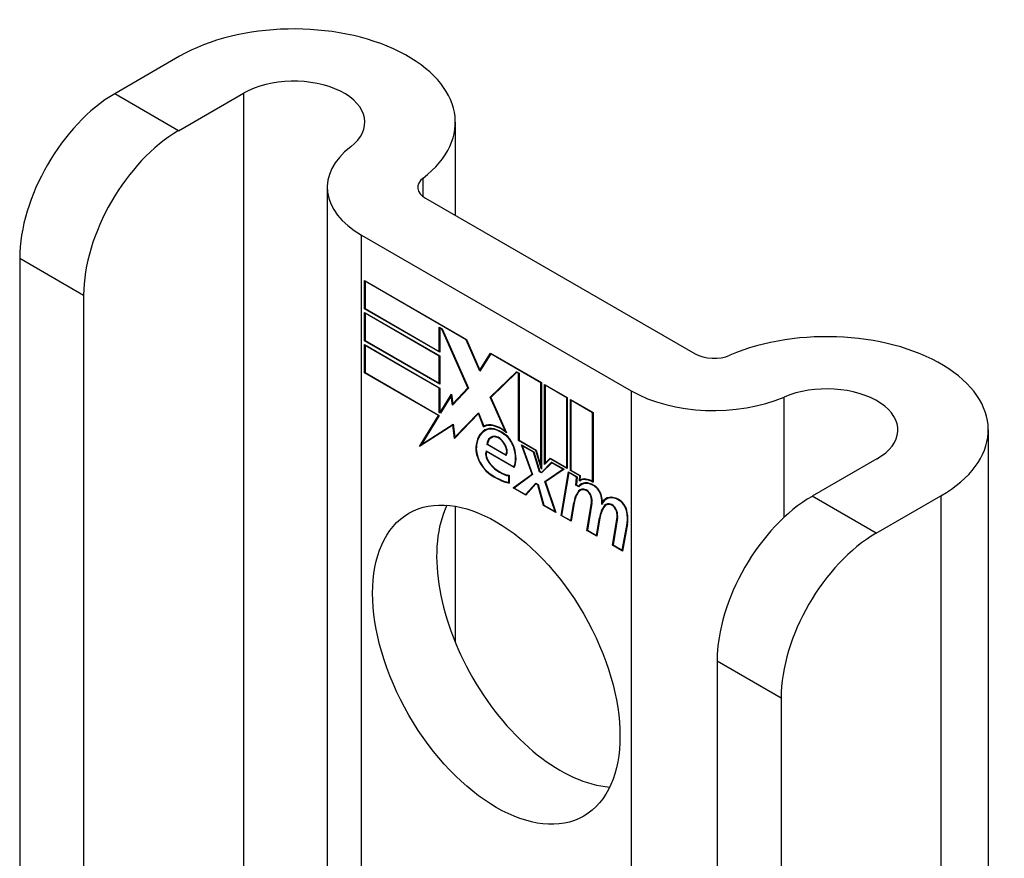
# Model space of a CAD drawing. Header units: inches. Extents: x 635 to 746, y 249 to 346.
# Tile 34 of 119: x 644.508 to 645.651, y 344.891 to 345.865. Entities that reach past the tile are written whole.
import ezdxf

# ---------------------------------------------------------------- set-up
doc = ezdxf.new("R2010")
doc.units = ezdxf.units.IN
doc.header["$MEASUREMENT"] = 0
doc.layers.add('Visible Edges(ANSI)', color=7, linetype='Continuous', lineweight=25)
doc.layers.add('Visible Tangent Edges(ANSI)', color=7, linetype='Continuous', lineweight=25)

msp = doc.modelspace()

# ---------------------------------------------------------------- linework, layer by layer
at = {"layer": 'Visible Edges(ANSI)'}
for p, q in [((644.6933, 345.8222), (644.618, 345.7787)), ((644.6922, 345.7358), (644.7676, 345.7793)), ((645.0134, 345.7456), (645.0134, 345.6374)), ((644.8648, 345.67), (644.8648, 344.6716)), ((644.9788, 345.6573), (645.2917, 345.4767)), ((644.9046, 345.6145), (645.2174, 345.4339)), ((644.5077, 345.5876), (644.5077, 344.8218)), ((644.9081, 345.529), (644.9081, 345.5618)), ((644.9081, 345.5618), (645.0264, 345.4935)), ((644.9087, 345.5609), (644.9092, 345.5612)), ((644.9087, 345.5609), (644.9087, 345.5294)), ((645.0261, 345.4931), (644.9087, 345.5609)), ((644.5819, 345.5448), (644.5819, 344.7789)), ((644.9081, 345.529), (644.9087, 345.5294)), ((644.9954, 345.4787), (644.9081, 345.529)), ((644.9087, 345.5294), (644.9948, 345.4796)), ((644.9081, 345.492), (644.9081, 345.5248)), ((644.9081, 345.5248), (644.9954, 345.4744)), ((644.9087, 345.5238), (644.9092, 345.5242)), ((644.9087, 345.5238), (644.9087, 345.4923)), ((644.9948, 345.4741), (644.9087, 345.5238)), ((644.9948, 345.4796), (644.9948, 345.5078)), ((644.9948, 345.5078), (644.998, 345.5059)), ((644.9954, 345.5069), (644.9959, 345.5072)), ((644.9977, 345.5055), (644.9954, 345.5069)), ((644.9954, 345.5069), (644.9954, 345.4787)), ((644.9977, 345.5055), (644.9981, 345.5057)), ((645.028, 345.4372), (644.9977, 345.5055)), ((644.998, 345.5059), (645.0286, 345.4368)), ((645.0261, 345.4931), (645.0265, 345.4933)), ((645.0264, 345.4935), (645.042, 345.4579)), ((644.9081, 345.492), (644.9087, 345.4923)), ((644.9954, 345.4416), (644.9081, 345.492)), ((644.9081, 345.4546), (644.9081, 345.4874)), ((644.9081, 345.4874), (644.9954, 345.437)), ((644.9087, 345.4923), (644.9948, 345.4426)), ((644.9087, 345.4865), (644.9092, 345.4868)), ((644.9948, 345.4367), (644.9087, 345.4865)), ((644.9087, 345.4865), (644.9087, 345.455)), ((645.042, 345.4567), (645.0261, 345.4931)), ((644.9948, 345.4796), (644.9954, 345.4799)), ((644.9948, 345.4741), (644.9954, 345.4744)), ((644.9948, 345.4426), (644.9948, 345.4741)), ((644.9954, 345.4744), (644.9954, 345.4416)), ((645.042, 345.4579), (645.0542, 345.4775)), ((645.0545, 345.4767), (645.042, 345.4567)), ((645.0542, 345.4775), (645.1134, 345.4433)), ((645.0545, 345.4767), (645.0551, 345.477)), ((645.1128, 345.443), (645.0545, 345.4767)), ((645.0549, 345.4771), (645.0547, 345.4767)), ((644.9081, 345.4546), (644.9087, 345.455)), ((644.9938, 345.4052), (644.9081, 345.4546)), ((644.9087, 345.455), (644.9947, 345.4053)), ((645.042, 345.4579), (645.0432, 345.4586)), ((645.0431, 345.4583), (645.043, 345.4585)), ((645.0538, 345.4264), (645.0844, 345.456)), ((645.0847, 345.4553), (645.0545, 345.426)), ((645.0553, 345.4272), (645.0848, 345.4558)), ((645.0844, 345.456), (645.0874, 345.4543)), ((645.0847, 345.4553), (645.0852, 345.4556)), ((645.0868, 345.454), (645.0847, 345.4553)), ((645.0868, 345.454), (645.0874, 345.4543)), ((645.0868, 345.3761), (645.0868, 345.454)), ((645.0874, 345.4543), (645.0874, 345.3764)), ((644.9948, 345.4426), (644.9954, 345.4429)), ((644.9948, 345.4367), (644.9954, 345.437)), ((644.9948, 345.4086), (644.9948, 345.4367)), ((644.9954, 345.437), (644.9954, 345.4089)), ((645.0286, 345.4368), (645.0103, 345.4172)), ((645.0106, 345.4186), (645.028, 345.4372)), ((645.0285, 345.4371), (645.012, 345.4194)), ((645.028, 345.4372), (645.0284, 345.4374)), ((645.1128, 345.443), (645.1134, 345.4433)), ((645.1128, 345.3461), (645.1128, 345.443)), ((645.1134, 345.4433), (645.1134, 345.3428)), ((645.1171, 345.3481), (645.1171, 345.4412)), ((645.1171, 345.4412), (645.1433, 345.426)), ((645.1176, 345.4403), (645.1181, 345.4406)), ((645.1176, 345.4403), (645.1176, 345.3497)), ((645.1428, 345.4257), (645.1176, 345.4403)), ((644.9959, 345.4086), (645.0089, 345.4298)), ((645.0087, 345.4281), (644.9962, 345.4078)), ((645.0087, 345.4281), (645.0091, 345.4284)), ((645.0103, 345.4172), (645.0087, 345.4281)), ((645.0091, 345.4286), (645.0088, 345.4282)), ((645.0089, 345.4298), (645.0106, 345.4186)), ((645.0538, 345.4264), (645.0553, 345.4272)), ((645.0716, 345.3866), (645.0538, 345.4264)), ((645.0545, 345.426), (645.0728, 345.385)), ((645.0554, 345.4269), (645.0553, 345.4272)), ((645.1428, 345.4257), (645.1433, 345.426)), ((645.1428, 345.3444), (645.1428, 345.4257)), ((645.1433, 345.426), (645.1433, 345.3435)), ((645.0106, 345.4186), (645.012, 345.4194)), ((645.0117, 345.4186), (645.0116, 345.4191)), ((645.147, 345.3414), (645.147, 345.4239)), ((645.147, 345.4239), (645.1733, 345.4087)), ((645.1476, 345.423), (645.1481, 345.4233)), ((645.1476, 345.423), (645.1476, 345.3417)), ((645.1728, 345.4084), (645.1476, 345.423)), ((644.9719, 345.3691), (644.9938, 345.4052)), ((644.9947, 345.4053), (644.9741, 345.3715)), ((644.9938, 345.4052), (644.9944, 345.4055)), ((644.9948, 345.4086), (644.9954, 345.4089)), ((644.9962, 345.4078), (644.9948, 345.4086)), ((644.9954, 345.4089), (644.9959, 345.4086)), ((644.9959, 345.4086), (644.9972, 345.4093)), ((644.997, 345.409), (644.9968, 345.4091)), ((645.0402, 345.4073), (645.0124, 345.3784)), ((645.0127, 345.3798), (645.0402, 345.4084)), ((645.0142, 345.3806), (645.0404, 345.408)), ((645.0402, 345.4084), (645.0464, 345.3929)), ((645.0402, 345.4073), (645.0406, 345.4076)), ((645.0463, 345.392), (645.0402, 345.4073)), ((645.1728, 345.4084), (645.1733, 345.4087)), ((645.1728, 345.3285), (645.1728, 345.4084)), ((645.1733, 345.4087), (645.1733, 345.3276)), ((645.0106, 345.3939), (644.9719, 345.3691)), ((644.9741, 345.3715), (645.011, 345.3951)), ((644.9755, 345.3723), (645.011, 345.395)), ((645.0106, 345.3939), (645.0111, 345.3942)), ((645.0124, 345.3784), (645.0106, 345.3939)), ((645.011, 345.3951), (645.0127, 345.3798)), ((645.0463, 345.392), (645.0477, 345.3928)), ((645.0475, 345.3933), (645.0477, 345.3928)), ((645.0127, 345.3798), (645.0142, 345.3806)), ((645.0137, 345.3804), (645.0138, 345.3798)), ((645.0479, 345.3876), (645.0493, 345.3884)), ((645.055, 345.3793), (645.0564, 345.3801)), ((645.0706, 345.3829), (645.0711, 345.3832)), ((645.0716, 345.3866), (645.072, 345.3868)), ((645.6321, 345.3884), (645.6321, 344.2285)), ((644.9743, 345.3715), (644.9734, 345.3701)), ((644.9741, 345.3715), (644.9755, 345.3723)), ((645.0502, 345.3714), (645.0508, 345.3717)), ((645.0723, 345.3586), (645.0502, 345.3714)), ((645.0508, 345.3717), (645.072, 345.3594)), ((645.0868, 345.3761), (645.0874, 345.3764)), ((645.1067, 345.3646), (645.0868, 345.3761)), ((645.0874, 345.3764), (645.1071, 345.365)), ((645.1025, 345.3369), (645.0903, 345.3712)), ((645.0903, 345.3712), (645.1046, 345.3629)), ((645.0912, 345.3701), (645.0917, 345.3704)), ((645.0912, 345.3701), (645.1031, 345.3365)), ((645.1043, 345.3625), (645.0912, 345.3701)), ((645.0491, 345.3641), (645.0815, 345.3454)), ((645.0495, 345.3632), (645.05, 345.3636)), ((645.0818, 345.3446), (645.0495, 345.3632)), ((645.072, 345.3594), (645.073, 345.36)), ((645.0729, 345.3599), (645.073, 345.3599)), ((645.1043, 345.3625), (645.1047, 345.3628)), ((645.1112, 345.3398), (645.1043, 345.3625)), ((645.1046, 345.3629), (645.1115, 345.3402)), ((645.1067, 345.3646), (645.1071, 345.3649)), ((645.1134, 345.3428), (645.1067, 345.3646)), ((645.1071, 345.365), (645.1128, 345.3461)), ((645.0815, 345.3454), (645.0824, 345.3459)), ((645.0823, 345.3459), (645.0824, 345.3459)), ((645.1128, 345.3461), (645.1134, 345.3464)), ((645.1134, 345.3391), (645.1252, 345.3511)), ((645.1254, 345.3503), (645.1136, 345.3384)), ((645.1255, 345.3509), (645.1148, 345.34)), ((645.1237, 345.3548), (645.1171, 345.3481)), ((645.1176, 345.3497), (645.1234, 345.3556)), ((645.1176, 345.3497), (645.119, 345.3505)), ((645.1185, 345.3502), (645.1185, 345.3495)), ((645.119, 345.3505), (645.1238, 345.3554)), ((645.1234, 345.3556), (645.1428, 345.3444)), ((645.1237, 345.3548), (645.1242, 345.3551)), ((645.1433, 345.3435), (645.1237, 345.3548)), ((645.1252, 345.3511), (645.1396, 345.3427)), ((645.1254, 345.3503), (645.126, 345.3506)), ((645.1384, 345.3428), (645.1254, 345.3503)), ((645.1428, 345.3444), (645.1433, 345.3447)), ((645.5029, 345.3547), (645.4276, 345.3113)), ((645.0754, 345.3351), (645.076, 345.3354)), ((645.0754, 345.3273), (645.0754, 345.3351)), ((645.076, 345.3357), (645.076, 345.3265)), ((645.0807, 345.321), (645.1025, 345.3369)), ((645.1031, 345.3365), (645.0819, 345.3209)), ((645.1029, 345.337), (645.0822, 345.3218)), ((645.1025, 345.3369), (645.1029, 345.3371)), ((645.1112, 345.3398), (645.1117, 345.3401)), ((645.1136, 345.3384), (645.1112, 345.3398)), ((645.1115, 345.3402), (645.1134, 345.3391)), ((645.1134, 345.3391), (645.1148, 345.34)), ((645.1147, 345.3394), (645.1142, 345.3396)), ((645.1175, 345.3285), (645.1384, 345.3428)), ((645.1396, 345.3427), (645.1181, 345.3281)), ((645.1189, 345.3294), (645.139, 345.3431)), ((645.1362, 345.289), (645.1447, 345.3398)), ((645.1451, 345.3389), (645.1368, 345.2892)), ((645.1384, 345.3428), (645.1389, 345.3431)), ((645.1447, 345.3398), (645.1547, 345.334)), ((645.1451, 345.3389), (645.1456, 345.3392)), ((645.1541, 345.3337), (645.1451, 345.3389)), ((645.147, 345.3414), (645.1476, 345.3417)), ((645.1579, 345.3351), (645.147, 345.3414)), ((645.1476, 345.3417), (645.1585, 345.3354)), ((645.1534, 345.3244), (645.1541, 345.3337)), ((645.1547, 345.334), (645.154, 345.3246)), ((645.1541, 345.3337), (645.1547, 345.334)), ((645.1574, 345.3291), (645.1579, 345.3351)), ((645.1579, 345.3351), (645.1584, 345.3354)), ((645.1585, 345.3354), (645.1581, 345.3303)), ((645.0754, 345.3273), (645.076, 345.3276)), ((645.0948, 345.3135), (645.1067, 345.3265)), ((645.107, 345.3257), (645.0951, 345.3127)), ((645.0962, 345.3143), (645.1072, 345.3263)), ((645.1067, 345.3265), (645.1095, 345.3249)), ((645.107, 345.3257), (645.1075, 345.326)), ((645.1091, 345.3245), (645.107, 345.3257)), ((645.1091, 345.3245), (645.1095, 345.3248)), ((645.1157, 345.3008), (645.1091, 345.3245)), ((645.1095, 345.3249), (645.1161, 345.3012)), ((645.1175, 345.3285), (645.1189, 345.3294)), ((645.1292, 345.2936), (645.1175, 345.3285)), ((645.1181, 345.3281), (645.1301, 345.2925)), ((645.1191, 345.3287), (645.1189, 345.3294)), ((645.1534, 345.3244), (645.154, 345.3247)), ((645.1568, 345.3224), (645.1534, 345.3244)), ((645.154, 345.3246), (645.1565, 345.3232)), ((645.1565, 345.3232), (645.158, 345.324)), ((645.1578, 345.3235), (645.1574, 345.3237)), ((645.1578, 345.3293), (645.1593, 345.3301)), ((645.1589, 345.3307), (645.1588, 345.3299)), ((645.1598, 345.325), (645.1612, 345.3258)), ((645.1728, 345.3285), (645.1733, 345.3288)), ((645.0807, 345.321), (645.0822, 345.3218)), ((645.0951, 345.3127), (645.0807, 345.321)), ((645.0819, 345.3209), (645.0948, 345.3135)), ((645.0822, 345.3218), (645.0827, 345.3215)), ((645.0948, 345.3135), (645.0962, 345.3143)), ((645.0957, 345.314), (645.096, 345.3138)), ((645.1586, 345.3184), (645.1601, 345.3192)), ((645.5019, 345.2684), (645.5772, 345.3119)), ((645.0134, 345.2998), (645.0134, 345.1415)), ((645.1157, 345.3008), (645.1163, 345.3011)), ((645.1301, 345.2925), (645.1157, 345.3008)), ((645.1161, 345.3012), (645.1292, 345.2936)), ((645.1474, 345.2831), (645.1508, 345.3036)), ((645.1513, 345.3032), (645.1478, 345.2823)), ((645.1661, 345.2717), (645.1715, 345.3038)), ((645.172, 345.3034), (645.1668, 345.2719)), ((645.1842, 345.3045), (645.1855, 345.3052)), ((645.1864, 345.3005), (645.1878, 345.3013)), ((645.1883, 345.3012), (645.1898, 345.302)), ((645.1887, 345.3081), (645.1901, 345.3089)), ((645.1292, 345.2936), (645.1296, 345.2938)), ((645.1362, 345.289), (645.1368, 345.2894)), ((645.1478, 345.2823), (645.1362, 345.289)), ((645.1368, 345.2892), (645.1474, 345.2831)), ((645.1474, 345.2831), (645.148, 345.2835)), ((645.1773, 345.2658), (645.1808, 345.2863)), ((645.1813, 345.2859), (645.1778, 345.265)), ((645.1808, 345.2863), (645.1814, 345.2867)), ((645.1958, 345.2546), (645.2012, 345.2867)), ((645.2017, 345.2863), (645.1965, 345.2548)), ((645.207, 345.2487), (645.2129, 345.2798)), ((645.2134, 345.2794), (645.2075, 345.2478)), ((645.1661, 345.2717), (645.1668, 345.2721)), ((645.1778, 345.265), (645.1661, 345.2717)), ((645.1668, 345.2719), (645.1773, 345.2658)), ((645.1773, 345.2658), (645.178, 345.2662)), ((645.1958, 345.2546), (645.1965, 345.2549)), ((645.2075, 345.2478), (645.1958, 345.2546)), ((645.1965, 345.2548), (645.207, 345.2487)), ((645.207, 345.2487), (645.2077, 345.2491)), ((645.3173, 345.1202), (645.3173, 344.3543)), ((645.3916, 345.0773), (645.3916, 344.3115))]:
    msp.add_line(p, q, dxfattribs=at)
for centre, major_axis, start_param, end_param in [((644.8259, 345.7456), (0.1875, 0), 5.640144, 8.63938), ((644.8259, 345.7456), (0.0825, 0), 5.640144, 8.63938), ((644.618, 345.6513), (-0.078, -0.1351), 3.926991, 5.497787), ((644.6922, 345.6085), (0.078, 0.1351), 0.785398, 2.356194), ((645.0008, 345.67), (-0.136, 0), 5.640144, 7.068583), ((645.0008, 345.67), (-0.031, 0), 5.640144, 7.068583), ((645.4446, 345.3884), (0.1875, 0), 5.497787, 8.497023), ((645.3136, 345.4894), (0.031, 0), 3.926991, 5.35543), ((645.4446, 345.3884), (0.0825, 0), 5.497787, 8.497023), ((645.3136, 345.4894), (-0.136, 0), 0.785398, 2.213838), ((645.0663, 345.3559), (-0.0206, 0.0357), 5.272274, 6.251395), ((645.0663, 345.3559), (-0.021, 0.0364), 5.317289, 6.229324), ((645.0677, 345.3567), (-0.0206, 0.0357), 6.047724, 6.251395), ((645.0663, 345.3559), (-0.0187, 0.0323), 5.330385, 6.268672), ((645.0663, 345.3559), (-0.0183, 0.0317), 5.329545, 6.268672), ((645.0724, 345.3451), (-0.0249, 0.0431), 6.268672, 7.008625), ((645.0724, 345.3451), (-0.0245, 0.0424), 6.268672, 7.008625), ((645.0738, 345.3459), (-0.0249, 0.0431), 0.028947, 0.295885), ((645.0738, 345.3459), (-0.0245, 0.0424), 6.268672, 6.283185), ((645.0677, 345.3567), (-0.0183, 0.0317), 6.051884, 6.268672), ((645.0655, 345.3611), (-0.0109, 0.0188), 5.836026, 6.985262), ((645.0655, 345.3611), (-0.0105, 0.0182), 5.836026, 6.946368), ((645.0669, 345.3619), (-0.0109, 0.0188), 0.065067, 0.331662), ((645.0669, 345.3619), (-0.0105, 0.0182), 6.079217, 6.283185), ((645.0638, 345.3677), (0.0072, -0.0125), 1.678399, 2.694434), ((645.0638, 345.3677), (-0.0068, 0.0119), 4.819991, 5.836026), ((645.0695, 345.3687), (-0.0091, 0.0158), 4.343155, 5.413588), ((645.0695, 345.3687), (0.0095, -0.0165), 1.201563, 2.270327), ((645.0547, 345.3566), (-0.0123, 0.0214), 0.72544, 2.208898), ((645.0646, 345.3684), (0.006, -0.0103), 0.287189, 1.678399), ((645.0646, 345.3684), (0.0063, -0.011), 0.251695, 1.678399), ((645.059, 345.3694), (0.0173, -0.0299), 0.38335, 1.201563), ((645.059, 345.3694), (0.0176, -0.0305), 0.369234, 1.201563), ((645.0547, 345.3566), (0.012, -0.0207), 3.867033, 5.35049), ((645.0576, 345.3558), (-0.0064, 0.011), 0.453624, 1.914249), ((645.0576, 345.3558), (0.006, -0.0104), 3.639467, 5.055842), ((645.0656, 345.3706), (-0.0196, 0.0339), 1.914249, 2.72139), ((645.0656, 345.3706), (0.0192, -0.0332), 5.055842, 5.891549), ((645.06, 345.3949), (-0.0379, 0.0657), 2.208898, 2.658734), ((645.06, 345.3949), (0.0376, -0.0651), 5.35049, 5.792995), ((645.1744, 345.2996), (-0.015, 0.026), 5.48867, 6.499805), ((645.1744, 345.2996), (-0.0146, 0.0253), 5.48867, 6.513784), ((645.1728, 345.3033), (-0.015, 0.026), 5.47676, 6.310847), ((645.1758, 345.3005), (-0.015, 0.026), 0.047158, 0.216619), ((645.1728, 345.3033), (-0.0154, 0.0266), 5.501665, 6.243634), ((645.1743, 345.3042), (-0.015, 0.026), 6.059998, 6.283185), ((645.1758, 345.3005), (-0.0146, 0.0253), 6.06115, 6.283185), ((645.1745, 345.3137), (0.0063, -0.011), 1.081978, 2.347078), ((645.1745, 345.3137), (-0.006, 0.0103), 4.223571, 5.48867), ((645.1918, 345.2716), (-0.0294, 0.051), 0.219898, 0.610865), ((645.1918, 345.2716), (-0.0291, 0.0503), 0.219898, 0.610865), ((645.1932, 345.2724), (-0.0294, 0.051), 0.219898, 0.291612), ((645.1665, 345.3047), (-0.0083, 0.0143), 5.603031, 6.503084), ((645.1665, 345.3047), (-0.0079, 0.0136), 5.603031, 6.503084), ((645.1679, 345.3056), (-0.0083, 0.0143), 0.085815, 0.219898), ((645.1679, 345.3056), (-0.0079, 0.0136), 6.100483, 6.283185), ((645.1659, 345.3118), (0.00412, -0.00714), 1.196548, 2.461438), ((645.1659, 345.3118), (-0.00375, 0.0065), 4.33814, 5.603031), ((645.1608, 345.3122), (-0.0077, 0.0133), 3.752458, 4.33814), ((645.1608, 345.3122), (0.0081, -0.014), 0.610865, 1.196548), ((645.1588, 345.3173), (-0.0176, 0.0305), 3.88819, 4.223571), ((645.1588, 345.3173), (0.018, -0.0312), 0.848525, 1.081978), ((645.2037, 345.2822), (-0.015, 0.0259), 5.492181, 6.733718), ((645.2037, 345.2822), (-0.0153, 0.0266), 5.492181, 6.613939), ((645.4276, 345.1839), (-0.078, -0.1351), 3.926991, 5.497787), ((645.1353, 345.1588), (-0.1015, 0.1758), 0.374433, 2.76716), ((645.2219, 345.2549), (-0.0294, 0.051), 0.236534, 0.625184), ((645.2219, 345.2549), (-0.0291, 0.0503), 0.236639, 0.625276), ((645.1602, 345.3181), (-0.0176, 0.0305), 3.959823, 3.971212), ((645.2051, 345.283), (-0.0153, 0.0266), 0.046088, 0.313087), ((645.1962, 345.2876), (-0.0083, 0.0143), 5.604299, 6.503622), ((645.2233, 345.2557), (-0.0294, 0.051), 0.236534, 0.291612), ((645.1962, 345.2876), (-0.0079, 0.0136), 5.604299, 6.503242), ((645.1976, 345.2884), (-0.0083, 0.0143), 0.085815, 0.220437), ((645.1976, 345.2884), (-0.0079, 0.0136), 6.100483, 6.283185), ((645.2051, 345.283), (-0.015, 0.0259), 6.060079, 6.283185), ((645.1956, 345.2946), (0.00412, -0.00714), 1.196401, 2.462706), ((645.1956, 345.2946), (-0.00375, 0.0065), 4.337994, 5.604299), ((645.2037, 345.2965), (0.0066, -0.0114), 1.107844, 2.350588), ((645.2037, 345.2965), (-0.0062, 0.0107), 4.249437, 5.492181), ((645.1905, 345.295), (-0.0077, 0.0133), 3.752322, 4.337994), ((645.1905, 345.295), (0.0081, -0.014), 0.610998, 1.196401), ((645.1884, 345.2994), (-0.0176, 0.0305), 3.735005, 4.249437), ((645.1884, 345.2994), (0.018, -0.0312), 0.593412, 1.107844), ((645.5019, 345.141), (0.078, 0.1351), 0.785398, 2.356194)]:
    msp.add_ellipse(centre, major_axis=major_axis, ratio=0.57735, start_param=start_param, end_param=end_param, dxfattribs=at)
msp.add_ellipse((645.061, 345.1159), major_axis=(-0.1015, 0.1758), ratio=0.57735, dxfattribs=at)
at = {"layer": 'Visible Tangent Edges(ANSI)'}
for p, q in [((644.7676, 345.7793), (644.7676, 344.7277)), ((644.6922, 345.7358), (644.618, 345.7787)), ((644.9759, 345.6593), (644.9759, 345.6807)), ((644.9046, 344.6486), (644.9046, 345.6145)), ((644.5077, 345.5876), (644.5819, 345.5448)), ((645.2174, 345.4339), (645.2174, 344.4679)), ((645.3951, 345.2868), (645.3951, 345.4265)), ((645.0482, 345.3878), (645.0496, 345.3886)), ((645.0606, 345.3801), (645.0614, 345.3805)), ((645.0373, 345.3678), (645.0378, 345.3682)), ((645.0699, 345.3729), (645.0702, 345.3731)), ((645.0813, 345.3679), (645.0817, 345.3681)), ((645.0537, 345.3486), (645.0541, 345.3488)), ((645.0521, 345.3381), (645.0526, 345.3384)), ((645.1746, 345.3234), (645.1751, 345.3237)), ((645.1567, 345.3176), (645.1581, 345.3185)), ((645.1653, 345.3182), (645.1659, 345.3185)), ((645.1708, 345.3114), (645.1712, 345.3117)), ((645.1826, 345.3119), (645.183, 345.3122)), ((645.5019, 345.2684), (645.4276, 345.3113)), ((645.5772, 345.3119), (645.5772, 344.2602)), ((645.1508, 345.3036), (645.1515, 345.304)), ((645.1715, 345.3038), (645.1721, 345.3042)), ((645.195, 345.3011), (645.1956, 345.3014)), ((645.2038, 345.3066), (645.2043, 345.3069)), ((645.2005, 345.2943), (645.2009, 345.2945)), ((645.212, 345.2949), (645.2124, 345.2952)), ((645.2012, 345.2867), (645.2018, 345.287)), ((645.2129, 345.2798), (645.2135, 345.2802)), ((645.3173, 345.1202), (645.3916, 345.0773))]:
    msp.add_line(p, q, dxfattribs=at)

doc.saveas('drawing.dxf')
